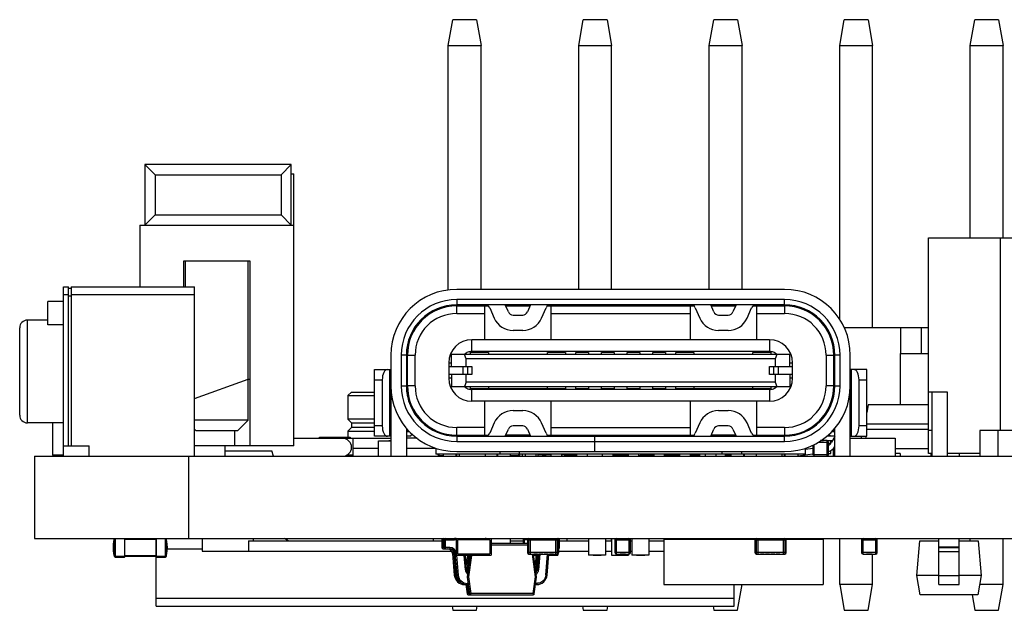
# Model space of a CAD drawing. Header units: millimetres. Extents: x 72 to 239, y 133 to 319.
# Tile 24 of 240: x 93 to 113, y 201 to 213. Entities that reach past the tile are written whole.
import ezdxf

# ---------------------------------------------------------------- set-up
doc = ezdxf.new("R2010")
doc.units = ezdxf.units.MM
doc.header["$LTSCALE"] = 5
doc.layers.get('0').update_dxf_attribs({"linetype": 'CONTINUOUS'})

msp = doc.modelspace()

# ---------------------------------------------------------------- linework, layer by layer
for p, q in [((101.683, 212.074), (101.771, 212.574)), ((102.234, 212.574), (101.771, 212.574)), ((102.234, 212.574), (102.323, 212.074)), ((104.223, 212.074), (104.311, 212.574)), ((104.774, 212.574), (104.311, 212.574)), ((104.774, 212.574), (104.863, 212.074)), ((106.763, 212.074), (106.851, 212.574)), ((107.314, 212.574), (106.851, 212.574)), ((107.314, 212.574), (107.403, 212.074)), ((109.303, 212.074), (109.391, 212.574)), ((109.854, 212.574), (109.391, 212.574)), ((109.854, 212.574), (109.943, 212.074)), ((111.843, 212.074), (111.931, 212.574)), ((112.394, 212.574), (111.931, 212.574)), ((112.394, 212.574), (112.483, 212.074)), ((101.683, 207.309), (101.683, 212.074)), ((101.683, 212.074), (102.323, 212.074)), ((102.323, 207.323), (102.323, 212.074)), ((104.223, 207.323), (104.223, 212.074)), ((104.223, 212.074), (104.863, 212.074)), ((104.863, 207.323), (104.863, 212.074)), ((106.763, 207.323), (106.763, 212.074)), ((106.763, 212.074), (107.403, 212.074)), ((107.403, 207.323), (107.403, 212.074)), ((109.303, 206.732), (109.303, 212.074)), ((109.303, 212.074), (109.943, 212.074)), ((109.943, 206.574), (109.943, 212.074)), ((111.843, 208.324), (111.843, 212.074)), ((111.843, 212.074), (112.483, 212.074)), ((112.483, 208.324), (112.483, 212.074)), ((95.778, 209.754), (95.778, 208.574)), ((95.778, 209.754), (95.978, 209.554)), ((98.628, 209.754), (95.778, 209.754)), ((98.428, 209.554), (98.628, 209.754)), ((98.628, 208.574), (98.628, 209.754)), ((95.978, 209.554), (95.978, 208.774)), ((95.978, 209.554), (98.428, 209.554)), ((98.428, 209.554), (98.428, 208.774)), ((98.628, 209.574), (98.678, 209.574)), ((98.678, 204.274), (98.678, 209.574)), ((95.778, 208.574), (95.978, 208.774)), ((95.978, 208.774), (98.428, 208.774)), ((98.428, 208.774), (98.628, 208.574)), ((95.678, 208.574), (95.678, 207.374)), ((95.678, 208.574), (98.678, 208.574)), ((111.028, 204.124), (111.028, 208.324)), ((111.028, 208.324), (115.028, 208.324)), ((112.428, 208.324), (112.428, 204.574)), ((96.528, 207.874), (96.528, 207.374)), ((97.828, 207.874), (96.528, 207.874)), ((96.568, 207.374), (96.568, 207.874)), ((97.788, 204.774), (97.788, 207.874)), ((97.828, 204.274), (97.828, 207.874)), ((94.191, 204.074), (94.191, 207.374)), ((94.191, 207.374), (94.291, 207.374)), ((94.291, 204.274), (94.291, 207.374)), ((94.346, 207.374), (94.346, 204.274)), ((94.346, 207.374), (96.741, 207.374)), ((96.741, 204.074), (96.741, 207.374)), ((94.191, 207.224), (94.291, 207.224)), ((94.291, 207.345), (94.346, 207.345)), ((94.291, 207.195), (94.346, 207.195)), ((94.346, 207.224), (96.741, 207.224)), ((108.228, 207.323), (101.848, 207.323)), ((93.891, 206.634), (93.891, 207.086)), ((94.191, 207.086), (93.891, 207.086)), ((101.843, 207.003), (102.457, 207.003)), ((101.848, 207.123), (101.848, 207.023)), ((108.228, 207.123), (101.848, 207.123)), ((108.228, 207.023), (101.848, 207.023)), ((101.848, 206.853), (101.848, 207.003)), ((102.323, 207.003), (102.323, 207.023)), ((102.388, 207.003), (102.388, 206.343)), ((102.853, 206.883), (102.791, 207.023)), ((102.8, 207.003), (103.277, 207.003)), ((103.286, 207.023), (103.224, 206.883)), ((103.62, 207.003), (106.457, 207.003)), ((103.688, 206.343), (103.688, 207.003)), ((104.223, 207.003), (104.223, 207.023)), ((104.863, 207.003), (104.863, 207.023)), ((106.388, 207.003), (106.388, 206.343)), ((106.853, 206.883), (106.791, 207.023)), ((106.8, 207.003), (107.277, 207.003)), ((107.286, 207.023), (107.224, 206.883)), ((107.62, 207.003), (108.233, 207.003)), ((107.688, 206.343), (107.688, 207.003)), ((108.228, 207.023), (108.228, 207.123)), ((108.228, 207.003), (108.228, 206.853)), ((101.848, 206.853), (102.388, 206.853)), ((102.49, 206.964), (102.578, 206.762)), ((102.944, 206.823), (103.132, 206.823)), ((103.498, 206.762), (103.587, 206.964)), ((103.688, 206.853), (106.388, 206.853)), ((106.49, 206.964), (106.578, 206.762)), ((106.944, 206.823), (107.132, 206.823)), ((107.498, 206.762), (107.587, 206.964)), ((107.688, 206.853), (108.228, 206.853)), ((93.491, 204.724), (93.491, 206.724)), ((93.891, 206.724), (93.491, 206.724)), ((94.191, 206.634), (93.891, 206.634)), ((101.038, 206.594), (101.038, 206.559)), ((101.133, 206.713), (101.161, 206.713)), ((108.944, 206.713), (108.916, 206.713)), ((109.038, 206.594), (109.038, 206.559)), ((93.341, 204.874), (93.341, 206.574)), ((103.132, 206.523), (102.944, 206.523)), ((107.132, 206.523), (106.944, 206.523)), ((111.028, 206.574), (109.388, 206.574)), ((110.493, 206.074), (110.493, 206.574)), ((110.893, 206.074), (110.893, 206.574)), ((102.143, 206.113), (102.143, 206.343)), ((107.933, 206.343), (102.143, 206.343)), ((107.933, 206.343), (107.933, 206.113)), ((100.568, 206.043), (100.568, 204.074)), ((100.768, 206.043), (100.768, 205.443)), ((100.868, 206.043), (100.768, 206.043)), ((100.868, 206.043), (100.868, 205.443)), ((100.888, 205.251), (100.888, 206.043)), ((100.888, 206.043), (101.038, 206.043)), ((101.038, 205.443), (101.038, 206.043)), ((101.743, 205.818), (101.743, 206.053)), ((108.333, 206.053), (101.743, 206.053)), ((102.034, 205.968), (102, 206.053)), ((102.113, 206.059), (102.113, 206.093)), ((102.463, 206.093), (102.113, 206.093)), ((107.933, 206.113), (102.143, 206.113)), ((102.463, 206.093), (102.463, 206.053)), ((103.613, 206.053), (103.613, 206.093)), ((103.963, 206.093), (103.613, 206.093)), ((103.963, 206.093), (103.963, 206.053)), ((104.163, 206.053), (104.163, 206.093)), ((104.413, 206.093), (104.163, 206.093)), ((104.413, 206.093), (104.413, 206.053)), ((104.663, 206.053), (104.663, 206.093)), ((104.913, 206.093), (104.663, 206.093)), ((104.913, 206.093), (104.913, 206.053)), ((105.163, 206.053), (105.163, 206.093)), ((105.413, 206.093), (105.163, 206.093)), ((105.413, 206.093), (105.413, 206.053)), ((105.663, 206.053), (105.663, 206.093)), ((105.913, 206.093), (105.663, 206.093)), ((105.913, 206.093), (105.913, 206.053)), ((106.113, 206.053), (106.113, 206.093)), ((106.463, 206.093), (106.113, 206.093)), ((106.463, 206.093), (106.463, 206.053)), ((107.613, 206.053), (107.613, 206.093)), ((107.963, 206.093), (107.613, 206.093)), ((107.963, 206.093), (107.963, 206.059)), ((108.077, 206.053), (108.043, 205.968)), ((108.333, 205.818), (108.333, 206.053)), ((109.038, 206.043), (109.038, 205.443)), ((109.038, 206.043), (109.188, 206.043)), ((109.188, 205.251), (109.188, 206.043)), ((109.208, 205.443), (109.208, 206.043)), ((109.308, 206.043), (109.208, 206.043)), ((109.308, 205.443), (109.308, 206.043)), ((109.508, 204.074), (109.508, 206.043)), ((110.478, 206.074), (110.478, 205.074)), ((110.478, 206.074), (111.028, 206.074)), ((101.693, 205.893), (101.693, 205.593)), ((101.693, 205.893), (101.743, 205.893)), ((102.034, 205.818), (102.034, 205.968)), ((108.043, 205.968), (102.034, 205.968)), ((108.043, 205.968), (108.043, 205.818)), ((108.333, 205.893), (108.383, 205.893)), ((108.383, 205.593), (108.383, 205.893)), ((100.248, 204.463), (100.248, 205.763)), ((100.248, 205.763), (100.568, 205.763)), ((100.548, 204.463), (100.548, 205.763)), ((100.868, 205.818), (100.888, 205.818)), ((100.888, 205.668), (100.868, 205.668)), ((100.883, 205.668), (100.883, 205.818)), ((101.693, 205.818), (102.143, 205.818)), ((102.143, 205.668), (101.693, 205.668)), ((101.7, 205.668), (101.7, 205.818)), ((101.743, 205.668), (101.743, 205.433)), ((101.968, 205.818), (101.968, 205.668)), ((102.034, 205.518), (102.034, 205.668)), ((102.061, 205.668), (102.061, 205.818)), ((102.143, 205.818), (102.143, 205.668)), ((107.933, 205.668), (107.933, 205.818)), ((107.933, 205.818), (108.383, 205.818)), ((108.383, 205.668), (107.933, 205.668)), ((108.016, 205.818), (108.016, 205.668)), ((108.043, 205.668), (108.043, 205.518)), ((108.108, 205.668), (108.108, 205.818)), ((108.333, 205.668), (108.333, 205.433)), ((108.376, 205.818), (108.376, 205.668)), ((109.188, 205.818), (109.208, 205.818)), ((109.208, 205.668), (109.188, 205.668)), ((109.194, 205.818), (109.194, 205.668)), ((109.828, 205.763), (109.508, 205.763)), ((109.528, 205.763), (109.528, 204.463)), ((109.828, 204.463), (109.828, 205.763)), ((96.741, 205.196), (97.788, 205.574)), ((97.788, 205.574), (97.828, 205.574)), ((100.248, 205.563), (100.398, 205.563)), ((100.398, 205.563), (100.398, 204.663)), ((100.768, 205.443), (100.868, 205.443)), ((101.038, 205.443), (100.888, 205.443)), ((101.743, 205.593), (101.693, 205.593)), ((102.034, 205.518), (102, 205.433)), ((108.043, 205.518), (102.034, 205.518)), ((108.043, 205.518), (108.077, 205.433)), ((108.383, 205.593), (108.333, 205.593)), ((109.188, 205.443), (109.038, 205.443)), ((109.208, 205.443), (109.308, 205.443)), ((109.678, 204.663), (109.678, 205.563)), ((109.678, 205.563), (109.828, 205.563)), ((99.799, 205.324), (99.729, 205.254)), ((99.729, 205.254), (99.729, 204.794)), ((99.729, 205.254), (100.248, 205.254)), ((99.799, 205.324), (100.248, 205.324)), ((100.568, 205.363), (100.548, 205.363)), ((101.743, 205.433), (108.333, 205.433)), ((102.114, 205.433), (102.113, 205.428)), ((102.113, 205.393), (102.113, 205.428)), ((102.113, 205.393), (103.963, 205.393)), ((102.143, 205.143), (102.143, 205.373)), ((107.933, 205.373), (102.143, 205.373)), ((102.463, 205.433), (102.463, 205.393)), ((103.613, 205.393), (103.613, 205.433)), ((103.963, 205.433), (103.963, 205.393)), ((104.163, 205.428), (103.963, 205.428)), ((104.163, 205.393), (104.163, 205.433)), ((104.163, 205.393), (104.413, 205.393)), ((104.413, 205.433), (104.413, 205.393)), ((104.663, 205.428), (104.413, 205.428)), ((104.663, 205.393), (104.663, 205.433)), ((104.663, 205.393), (104.913, 205.393)), ((104.913, 205.433), (104.913, 205.393)), ((105.163, 205.428), (104.913, 205.428)), ((105.163, 205.393), (105.163, 205.433)), ((105.163, 205.393), (105.413, 205.393)), ((105.413, 205.433), (105.413, 205.393)), ((105.663, 205.428), (105.413, 205.428)), ((105.663, 205.393), (105.663, 205.433)), ((105.663, 205.393), (105.913, 205.393)), ((105.913, 205.433), (105.913, 205.393)), ((106.113, 205.428), (105.913, 205.428)), ((106.113, 205.393), (106.113, 205.433)), ((106.113, 205.393), (107.963, 205.393)), ((106.463, 205.433), (106.463, 205.393)), ((107.613, 205.393), (107.613, 205.433)), ((107.933, 205.373), (107.933, 205.143)), ((107.963, 205.433), (107.963, 205.428)), ((107.963, 205.428), (107.963, 205.393)), ((109.528, 205.363), (109.508, 205.363)), ((111.403, 205.324), (111.028, 205.324)), ((111.103, 204.074), (111.103, 205.324)), ((111.403, 204.074), (111.403, 205.324)), ((100.548, 205.213), (100.568, 205.213)), ((107.933, 205.143), (102.143, 205.143)), ((102.388, 205.143), (102.388, 204.483)), ((103.688, 204.483), (103.688, 205.143)), ((106.388, 205.143), (106.388, 204.483)), ((107.688, 204.483), (107.688, 205.143)), ((109.508, 205.213), (109.528, 205.213)), ((109.855, 205.074), (109.828, 204.925)), ((111.028, 205.074), (109.855, 205.074)), ((100.568, 205.013), (100.548, 205.013)), ((102.944, 204.963), (103.132, 204.963)), ((106.944, 204.963), (107.132, 204.963)), ((109.528, 205.013), (109.508, 205.013)), ((94.191, 204.724), (93.491, 204.724)), ((93.978, 204.724), (93.978, 204.094)), ((97.788, 204.774), (96.741, 204.774)), ((97.588, 204.574), (97.788, 204.774)), ((99.799, 204.724), (99.729, 204.794)), ((100.248, 204.794), (99.729, 204.794)), ((99.799, 204.724), (99.799, 204.634)), ((99.799, 204.724), (100.248, 204.724)), ((100.548, 204.863), (100.568, 204.863)), ((102.578, 204.724), (102.49, 204.523)), ((103.587, 204.523), (103.498, 204.724)), ((106.578, 204.724), (106.49, 204.523)), ((107.587, 204.523), (107.498, 204.724)), ((109.508, 204.863), (109.528, 204.863)), ((111.028, 204.699), (109.828, 204.699)), ((96.768, 204.574), (96.741, 204.601)), ((96.768, 204.574), (97.588, 204.574)), ((97.528, 204.274), (97.528, 204.574)), ((99.799, 204.634), (99.729, 204.564)), ((99.729, 204.564), (99.729, 204.444)), ((99.729, 204.564), (100.248, 204.564)), ((100.248, 204.634), (99.799, 204.634)), ((100.398, 204.663), (100.248, 204.663)), ((100.868, 204.62), (100.868, 204.074)), ((100.888, 204.553), (100.888, 204.6)), ((100.888, 204.553), (100.931, 204.553)), ((100.948, 204.463), (100.983, 204.505)), ((101.843, 204.483), (102.457, 204.483)), ((101.848, 204.483), (101.848, 204.633)), ((102.388, 204.633), (101.848, 204.633)), ((102.791, 204.463), (102.853, 204.604)), ((103.277, 204.483), (102.8, 204.483)), ((103.132, 204.663), (102.944, 204.663)), ((103.068, 204.463), (103.068, 204.483)), ((103.224, 204.604), (103.286, 204.463)), ((103.62, 204.483), (106.457, 204.483)), ((103.688, 204.633), (106.388, 204.633)), ((103.938, 204.463), (103.967, 204.483)), ((104.088, 204.483), (104.088, 204.463)), ((104.461, 204.463), (104.49, 204.483)), ((105.587, 204.483), (105.615, 204.463)), ((105.988, 204.463), (105.988, 204.483)), ((106.11, 204.483), (106.138, 204.463)), ((106.791, 204.463), (106.853, 204.604)), ((107.277, 204.483), (106.8, 204.483)), ((107.132, 204.663), (106.944, 204.663)), ((107.008, 204.483), (107.008, 204.463)), ((107.224, 204.604), (107.286, 204.463)), ((107.62, 204.483), (108.233, 204.483)), ((108.228, 204.633), (107.688, 204.633)), ((108.228, 204.633), (108.228, 204.483)), ((109.093, 204.505), (109.128, 204.463)), ((109.146, 204.553), (109.188, 204.553)), ((109.188, 204.553), (109.188, 204.6)), ((109.208, 204.074), (109.208, 204.62)), ((109.828, 204.663), (109.678, 204.663)), ((109.828, 204.599), (111.028, 204.599)), ((111.103, 204.574), (111.028, 204.574)), ((112.028, 204.574), (112.028, 204.074)), ((114.228, 204.574), (112.028, 204.574)), ((112.378, 204.574), (112.378, 204.074)), ((99.627, 204.42), (98.678, 204.42)), ((99.179, 204.42), (99.179, 204.444)), ((99.179, 204.444), (99.775, 204.444)), ((99.429, 204.424), (99.429, 204.42)), ((99.429, 204.424), (100.568, 204.424)), ((99.775, 204.444), (99.775, 204.424)), ((99.829, 204.074), (99.829, 204.424)), ((100.568, 204.463), (100.248, 204.463)), ((100.328, 204.074), (100.328, 204.374)), ((100.328, 204.374), (100.568, 204.374)), ((100.524, 204.375), (100.524, 204.374)), ((100.568, 204.375), (100.524, 204.375)), ((100.526, 204.375), (100.526, 204.374)), ((100.54, 204.375), (100.54, 204.374)), ((100.562, 204.374), (100.562, 204.375)), ((100.948, 204.463), (100.868, 204.463)), ((101.078, 204.424), (100.868, 204.424)), ((101.848, 204.463), (101.848, 204.363)), ((101.848, 204.463), (108.228, 204.463)), ((101.848, 204.363), (104.528, 204.363)), ((104.528, 204.463), (104.528, 204.163)), ((104.538, 204.163), (104.538, 204.463)), ((104.538, 204.363), (108.228, 204.363)), ((108.228, 204.363), (108.228, 204.463)), ((108.807, 204.074), (108.807, 204.305)), ((108.887, 204.348), (109.081, 204.348)), ((109.05, 204.379), (108.931, 204.379)), ((108.936, 204.381), (108.985, 204.381)), ((108.985, 204.381), (108.985, 204.379)), ((109.05, 204.379), (109.05, 204.074)), ((109.062, 204.474), (109.12, 204.474)), ((109.158, 204.374), (109.067, 204.374)), ((109.069, 204.475), (109.069, 204.474)), ((109.119, 204.475), (109.069, 204.475)), ((109.081, 204.104), (109.081, 204.348)), ((109.126, 204.324), (109.081, 204.324)), ((109.208, 204.463), (109.128, 204.463)), ((109.128, 204.327), (109.128, 204.374)), ((109.208, 204.461), (109.142, 204.345)), ((109.508, 204.463), (109.828, 204.463)), ((109.508, 204.424), (110.378, 204.424)), ((109.728, 204.424), (109.728, 204.463)), ((109.819, 204.424), (109.812, 204.463)), ((110.378, 204.424), (110.378, 204.074)), ((94.191, 204.274), (94.691, 204.274)), ((94.691, 204.074), (94.691, 204.274)), ((98.678, 204.274), (96.741, 204.274)), ((97.341, 204.074), (97.341, 204.274)), ((97.341, 204.179), (98.246, 204.179)), ((98.28, 204.074), (98.246, 204.179)), ((100.328, 204.224), (99.829, 204.224)), ((101.438, 204.224), (100.868, 204.224)), ((101.438, 204.233), (101.438, 204.113)), ((108.638, 204.113), (101.438, 204.113)), ((101.508, 204.089), (101.508, 204.113)), ((101.588, 204.074), (101.588, 204.113)), ((101.828, 204.113), (101.828, 204.074)), ((101.848, 204.163), (108.228, 204.163)), ((101.848, 204.074), (101.848, 204.113)), ((101.898, 204.113), (101.898, 204.074)), ((102.398, 204.113), (102.398, 204.074)), ((102.628, 204.113), (102.628, 204.074)), ((102.648, 204.074), (102.648, 204.113)), ((102.688, 204.163), (102.688, 204.113)), ((102.888, 204.113), (102.888, 204.074)), ((103.048, 204.113), (103.048, 204.089)), ((103.068, 204.113), (103.068, 204.163)), ((103.078, 204.074), (103.078, 204.113)), ((103.128, 204.074), (103.128, 204.113)), ((103.188, 204.074), (103.188, 204.113)), ((103.388, 204.113), (103.388, 204.074)), ((103.428, 204.113), (103.428, 204.074)), ((103.688, 204.099), (103.428, 204.099)), ((103.578, 204.099), (103.578, 204.074)), ((103.688, 204.074), (103.688, 204.113)), ((103.888, 204.113), (103.888, 204.074)), ((103.928, 204.099), (103.888, 204.099)), ((103.928, 204.099), (103.928, 204.113)), ((103.953, 204.074), (103.953, 204.113)), ((104.188, 204.074), (104.188, 204.113)), ((104.388, 204.113), (104.388, 204.074)), ((104.538, 204.193), (104.528, 204.193)), ((104.688, 204.074), (104.688, 204.113)), ((104.888, 204.113), (104.888, 204.074)), ((105.188, 204.074), (105.188, 204.113)), ((105.388, 204.113), (105.388, 204.074)), ((105.429, 204.09), (105.424, 204.113)), ((105.444, 204.113), (105.448, 204.09)), ((105.688, 204.074), (105.688, 204.113)), ((105.888, 204.113), (105.888, 204.074)), ((106.188, 204.074), (106.188, 204.113)), ((106.388, 204.113), (106.388, 204.074)), ((106.578, 204.074), (106.578, 204.113)), ((106.688, 204.074), (106.688, 204.113)), ((106.888, 204.113), (106.888, 204.074)), ((107.008, 204.163), (107.008, 204.113)), ((107.078, 204.074), (107.078, 204.113)), ((107.188, 204.074), (107.188, 204.113)), ((107.388, 204.163), (107.388, 204.113)), ((107.428, 204.113), (107.428, 204.074)), ((107.448, 204.074), (107.448, 204.113)), ((107.678, 204.113), (107.678, 204.074)), ((108.178, 204.113), (108.178, 204.074)), ((108.223, 204.113), (108.223, 204.074)), ((108.232, 204.113), (108.228, 204.09)), ((108.238, 204.074), (108.238, 204.113)), ((108.488, 204.08), (108.776, 204.121)), ((108.488, 204.113), (108.488, 204.074)), ((108.638, 204.113), (108.638, 204.233)), ((108.776, 204.222), (108.638, 204.202)), ((108.776, 204.287), (108.776, 204.104)), ((109.081, 204.104), (108.776, 204.104)), ((109.081, 204.124), (109.128, 204.124)), ((109.128, 204.124), (109.128, 204.187)), ((109.178, 204.074), (109.178, 204.224)), ((110.378, 204.224), (111.028, 204.224)), ((110.478, 204.124), (110.378, 204.124)), ((110.478, 204.124), (110.478, 204.074)), ((111.103, 204.124), (111.028, 204.124)), ((111.078, 204.124), (111.078, 204.074)), ((112.028, 204.124), (111.403, 204.124)), ((111.629, 204.124), (111.629, 204.074)), ((93.628, 204.074), (93.628, 202.474)), ((93.628, 204.074), (146.108, 204.074)), ((94.191, 204.094), (93.978, 204.094)), ((96.629, 204.074), (96.629, 202.474)), ((99.829, 204.094), (99.703, 204.094)), ((101.508, 204.089), (101.588, 204.089)), ((102.888, 204.089), (103.048, 204.089)), ((104.188, 204.09), (103.953, 204.09)), ((105.188, 204.09), (104.888, 204.09)), ((105.388, 204.089), (105.429, 204.089)), ((105.688, 204.09), (105.448, 204.09)), ((106.188, 204.09), (105.888, 204.09)), ((106.578, 204.09), (106.388, 204.09)), ((107.188, 204.09), (107.078, 204.09)), ((107.448, 204.09), (107.428, 204.09)), ((93.628, 202.474), (178.638, 202.474)), ((95.176, 202.418), (95.188, 202.474)), ((95.379, 202.474), (95.379, 202.111)), ((95.391, 202.124), (95.391, 202.474)), ((95.391, 202.461), (95.991, 202.461)), ((95.991, 202.474), (95.991, 202.124)), ((96.004, 202.111), (96.004, 202.474)), ((96.895, 202.474), (96.895, 202.224)), ((97.795, 202.424), (97.795, 202.224)), ((97.795, 202.424), (101.556, 202.424)), ((97.895, 202.424), (97.895, 202.474)), ((98.567, 202.424), (98.495, 202.474)), ((101.395, 202.424), (101.395, 202.474)), ((101.556, 202.449), (101.556, 202.299)), ((101.556, 202.449), (101.805, 202.449)), ((101.581, 202.274), (101.581, 202.474)), ((101.606, 202.449), (101.606, 202.299)), ((101.631, 202.274), (101.631, 202.474)), ((101.805, 202.474), (101.805, 202.449)), ((101.838, 202.474), (101.838, 202.149)), ((101.863, 202.449), (101.863, 202.174)), ((102.493, 202.449), (101.863, 202.449)), ((101.938, 202.474), (101.938, 202.449)), ((102.372, 202.474), (102.372, 202.449)), ((102.418, 202.474), (102.418, 202.449)), ((102.493, 202.449), (102.493, 202.174)), ((102.518, 202.474), (102.518, 202.149)), ((103.224, 202.374), (102.518, 202.374)), ((102.895, 202.374), (102.895, 202.474)), ((102.895, 202.424), (103.138, 202.424)), ((103.138, 202.474), (103.138, 202.374)), ((103.163, 202.449), (103.163, 202.374)), ((103.224, 202.449), (103.163, 202.449)), ((103.224, 202.443), (103.224, 202.199)), ((103.224, 202.443), (103.833, 202.443)), ((103.238, 202.474), (103.238, 202.469)), ((103.254, 202.169), (103.254, 202.474)), ((103.285, 202.169), (103.285, 202.474)), ((103.772, 202.474), (103.772, 202.169)), ((103.803, 202.474), (103.803, 202.169)), ((103.826, 202.474), (103.826, 202.463)), ((103.833, 202.449), (103.851, 202.449)), ((103.833, 202.199), (103.833, 202.443)), ((103.851, 202.299), (103.851, 202.449)), ((103.851, 202.424), (104.413, 202.424)), ((103.995, 202.424), (103.995, 202.474)), ((104.413, 202.474), (104.413, 202.149)), ((104.743, 202.474), (104.743, 202.149)), ((104.743, 202.424), (104.863, 202.424)), ((104.863, 202.424), (104.863, 202.474)), ((104.863, 202.474), (104.863, 202.149)), ((104.863, 202.474), (104.863, 202.149)), ((104.926, 202.443), (104.926, 202.199)), ((104.926, 202.443), (105.231, 202.443)), ((104.957, 202.169), (104.957, 202.474)), ((105.2, 202.474), (105.2, 202.169)), ((105.231, 202.199), (105.231, 202.443)), ((105.231, 202.424), (105.257, 202.424)), ((105.257, 202.474), (105.257, 202.149)), ((105.587, 202.474), (105.587, 202.149)), ((105.587, 202.424), (105.878, 202.424)), ((105.878, 202.454), (105.878, 201.574)), ((107.653, 202.454), (105.878, 202.454)), ((106.395, 202.454), (106.395, 202.474)), ((107.095, 202.474), (107.095, 202.454)), ((107.403, 202.454), (107.403, 202.474)), ((107.652, 202.443), (107.652, 202.199)), ((107.652, 202.443), (108.261, 202.443)), ((107.682, 202.169), (107.682, 202.474)), ((107.712, 202.169), (107.712, 202.474)), ((108.2, 202.474), (108.2, 202.169)), ((108.231, 202.443), (108.231, 202.169)), ((108.978, 202.454), (108.259, 202.454)), ((108.261, 202.199), (108.261, 202.443)), ((108.978, 202.454), (108.978, 201.574)), ((109.303, 201.574), (109.303, 202.474)), ((109.726, 202.443), (109.726, 202.199)), ((109.726, 202.443), (110.031, 202.443)), ((109.756, 202.169), (109.756, 202.474)), ((110, 202.474), (110, 202.169)), ((110.031, 202.199), (110.031, 202.443)), ((110.031, 202.199), (110.031, 202.443)), ((110.803, 201.749), (110.862, 202.424)), ((110.862, 202.424), (111.228, 202.424)), ((111.228, 201.579), (111.228, 202.469)), ((111.228, 202.469), (111.623, 202.469)), ((111.233, 201.574), (111.233, 202.469)), ((111.623, 202.469), (111.623, 201.574)), ((111.628, 201.579), (111.628, 202.469)), ((111.628, 202.424), (111.994, 202.424)), ((111.843, 202.424), (111.843, 202.474)), ((111.994, 202.424), (112.053, 201.749)), ((112.483, 201.574), (112.483, 202.474)), ((96.215, 202.274), (96.895, 202.274)), ((96.895, 202.224), (101.75, 202.224)), ((101.714, 202.299), (101.556, 202.299)), ((101.581, 202.274), (101.714, 202.274)), ((101.714, 202.299), (101.714, 202.274)), ((101.764, 202.182), (101.789, 202.185)), ((101.764, 202.182), (101.801, 201.756)), ((101.789, 202.185), (101.826, 201.758)), ((101.814, 202.182), (101.838, 202.185)), ((101.814, 202.182), (101.851, 201.756)), ((102.518, 202.349), (103.224, 202.349)), ((103.833, 202.199), (103.224, 202.199)), ((103.851, 202.299), (103.833, 202.299)), ((103.833, 202.224), (104.413, 202.224)), ((104.743, 202.224), (104.863, 202.224)), ((105.231, 202.199), (104.926, 202.199)), ((105.231, 202.224), (105.257, 202.224)), ((105.587, 202.224), (105.878, 202.224)), ((108.261, 202.199), (107.652, 202.199)), ((110.031, 202.199), (109.726, 202.199)), ((111.628, 202.304), (111.228, 202.304)), ((111.228, 202.213), (111.233, 202.213)), ((111.233, 202.299), (111.623, 202.299)), ((111.623, 202.213), (111.233, 202.213)), ((111.623, 202.213), (111.628, 202.213)), ((95.191, 202.123), (95.203, 202.124)), ((95.2, 202.111), (95.202, 202.111)), ((95.2, 202.111), (95.202, 202.111)), ((95.201, 202.111), (95.201, 202.111)), ((95.201, 202.111), (95.203, 202.111)), ((95.202, 202.111), (95.203, 202.111)), ((95.203, 202.111), (95.203, 202.124)), ((96.179, 202.124), (95.203, 202.124)), ((95.203, 202.111), (95.379, 202.111)), ((95.991, 202.136), (95.391, 202.136)), ((95.995, 201.154), (95.995, 202.114)), ((96.004, 202.111), (96.179, 202.111)), ((96.179, 202.124), (96.179, 202.111)), ((96.179, 202.124), (96.191, 202.123)), ((96.181, 202.111), (96.179, 202.111)), ((96.18, 202.111), (96.182, 202.111)), ((96.18, 202.111), (96.182, 202.111)), ((96.181, 202.111), (96.181, 202.111)), ((96.193, 202.118), (96.194, 202.12)), ((101.838, 202.149), (102.518, 202.149)), ((101.842, 202.149), (101.876, 201.758)), ((101.863, 202.174), (102.493, 202.174)), ((101.888, 202.149), (101.888, 202.174)), ((101.938, 202.174), (101.938, 202.149)), ((101.977, 202.149), (101.977, 202.139)), ((102.013, 202.139), (101.977, 202.139)), ((101.99, 202.149), (101.99, 202.139)), ((102.016, 201.863), (101.992, 202.139)), ((102.013, 202.149), (102.013, 202.139)), ((102.041, 201.865), (102.017, 202.149)), ((102.058, 202.139), (102.033, 201.954)), ((102.083, 202.139), (102.045, 201.846)), ((102.05, 202.149), (102.05, 202.139)), ((102.152, 202.139), (102.05, 202.139)), ((102.108, 202.139), (102.054, 201.727)), ((102.133, 202.139), (102.079, 201.724)), ((102.102, 202.149), (102.102, 202.139)), ((102.152, 202.149), (102.152, 202.139)), ((102.165, 202.149), (102.165, 202.139)), ((102.267, 202.139), (102.165, 202.139)), ((102.267, 202.149), (102.267, 202.139)), ((102.28, 202.149), (102.28, 202.139)), ((102.382, 202.139), (102.28, 202.139)), ((102.332, 202.149), (102.332, 202.139)), ((102.382, 202.149), (102.382, 202.139)), ((102.418, 202.174), (102.418, 202.149)), ((102.468, 202.149), (102.468, 202.174)), ((103.254, 202.169), (103.803, 202.169)), ((103.378, 201.724), (103.32, 202.169)), ((103.403, 201.727), (103.345, 202.169)), ((103.348, 202.169), (103.348, 202.166)), ((103.421, 202.166), (103.348, 202.166)), ((103.39, 202.149), (103.348, 202.149)), ((103.35, 202.149), (103.35, 202.139)), ((103.389, 202.139), (103.35, 202.139)), ((103.392, 202.166), (103.373, 201.954)), ((103.384, 202.169), (103.384, 202.166)), ((103.417, 202.166), (103.39, 201.863)), ((103.442, 202.169), (103.416, 201.865)), ((103.421, 202.166), (103.421, 202.169)), ((103.467, 202.166), (103.44, 201.863)), ((103.445, 202.169), (103.445, 202.166)), ((103.522, 202.166), (103.445, 202.166)), ((103.448, 202.166), (103.448, 202.169)), ((103.485, 202.166), (103.485, 202.169)), ((103.522, 202.166), (103.522, 202.169)), ((103.552, 202.169), (103.552, 202.166)), ((103.626, 202.166), (103.552, 202.166)), ((103.581, 201.758), (103.616, 202.166)), ((103.589, 202.169), (103.589, 202.166)), ((103.606, 201.756), (103.642, 202.169)), ((103.626, 202.166), (103.626, 202.169)), ((103.682, 202.139), (103.639, 202.139)), ((103.64, 202.149), (103.818, 202.149)), ((103.654, 202.166), (103.654, 202.169)), ((103.728, 202.166), (103.654, 202.166)), ((103.663, 202.166), (103.663, 202.169)), ((103.682, 202.149), (103.682, 202.139)), ((103.7, 202.166), (103.7, 202.169)), ((103.717, 202.169), (103.717, 202.166)), ((103.718, 202.166), (103.718, 202.149)), ((103.728, 202.166), (103.728, 202.169)), ((103.768, 202.149), (103.768, 202.169)), ((103.818, 202.173), (103.818, 202.149)), ((104.743, 202.149), (104.413, 202.149)), ((104.505, 202.149), (104.505, 202.139)), ((104.662, 202.139), (104.505, 202.139)), ((104.584, 202.149), (104.584, 202.139)), ((104.662, 202.149), (104.662, 202.139)), ((104.863, 202.149), (105.193, 202.149)), ((104.944, 202.149), (104.944, 202.139)), ((105.112, 202.139), (104.944, 202.139)), ((104.948, 202.149), (104.948, 202.139)), ((104.957, 202.169), (105.2, 202.169)), ((105.028, 202.166), (105.028, 202.169)), ((105.135, 202.166), (105.028, 202.166)), ((105.073, 202.166), (105.073, 202.169)), ((105.091, 202.169), (105.091, 202.166)), ((105.098, 202.149), (105.098, 202.139)), ((105.102, 202.149), (105.102, 202.139)), ((105.112, 202.149), (105.112, 202.139)), ((105.135, 202.169), (105.135, 202.166)), ((105.193, 202.169), (105.193, 202.149)), ((105.587, 202.149), (105.257, 202.149)), ((105.348, 202.149), (105.348, 202.139)), ((105.506, 202.139), (105.348, 202.139)), ((105.427, 202.149), (105.427, 202.139)), ((105.506, 202.149), (105.506, 202.139)), ((107.682, 202.169), (108.231, 202.169)), ((107.757, 202.166), (107.757, 202.169)), ((107.83, 202.166), (107.757, 202.166)), ((107.768, 202.166), (107.768, 202.169)), ((107.819, 202.169), (107.819, 202.166)), ((107.83, 202.166), (107.83, 202.169)), ((107.859, 202.169), (107.859, 202.166)), ((107.933, 202.166), (107.859, 202.166)), ((107.896, 202.166), (107.896, 202.169)), ((107.933, 202.166), (107.933, 202.169)), ((107.963, 202.166), (107.963, 202.169)), ((108.04, 202.166), (107.963, 202.166)), ((108.04, 202.166), (108.04, 202.169)), ((108.063, 202.169), (108.063, 202.166)), ((108.137, 202.166), (108.063, 202.166)), ((108.1, 202.166), (108.1, 202.169)), ((108.137, 202.166), (108.137, 202.169)), ((109.756, 202.169), (110, 202.169)), ((109.822, 202.166), (109.822, 202.169)), ((109.935, 202.166), (109.822, 202.166)), ((109.91, 202.169), (109.91, 202.166)), ((109.918, 202.166), (109.918, 202.169)), ((109.927, 202.166), (109.927, 202.169)), ((109.929, 202.166), (109.929, 202.169)), ((109.935, 202.169), (109.935, 202.166)), ((109.943, 201.574), (109.943, 202.169)), ((102.041, 201.865), (102.016, 201.863)), ((103.39, 201.863), (103.385, 201.863)), ((103.44, 201.863), (103.416, 201.865)), ((101.826, 201.758), (101.801, 201.756)), ((101.876, 201.758), (101.851, 201.756)), ((102.079, 201.724), (102.054, 201.727)), ((102.054, 201.72), (102.079, 201.724)), ((102.054, 201.72), (102.098, 201.395)), ((102.079, 201.724), (102.123, 201.399)), ((103.334, 201.399), (103.378, 201.724)), ((103.358, 201.395), (103.403, 201.72)), ((103.403, 201.727), (103.378, 201.724)), ((103.378, 201.724), (103.403, 201.72)), ((103.606, 201.756), (103.581, 201.758)), ((110.869, 201.374), (110.803, 201.749)), ((111.228, 201.749), (110.803, 201.749)), ((111.233, 201.746), (111.228, 201.746)), ((111.623, 201.746), (111.233, 201.746)), ((111.628, 201.746), (111.623, 201.746)), ((112.053, 201.749), (111.628, 201.749)), ((112.053, 201.749), (111.987, 201.374)), ((102, 201.574), (102, 201.581)), ((102, 201.574), (102.024, 201.574)), ((102.023, 201.576), (102.048, 201.395)), ((102.049, 201.574), (102.073, 201.399)), ((102.05, 201.574), (102.05, 201.599)), ((102.07, 201.599), (102.05, 201.599)), ((102.05, 201.574), (102.074, 201.574)), ((103.383, 201.574), (103.406, 201.574)), ((103.406, 201.599), (103.386, 201.599)), ((103.406, 201.599), (103.406, 201.574)), ((105.878, 201.574), (108.978, 201.574)), ((107.245, 201.154), (107.245, 201.574)), ((107.314, 201.074), (107.403, 201.574)), ((109.303, 201.574), (109.391, 201.074)), ((109.943, 201.574), (109.303, 201.574)), ((109.854, 201.074), (109.943, 201.574)), ((111.233, 201.574), (111.623, 201.574)), ((112.483, 201.574), (112.023, 201.574)), ((112.394, 201.074), (112.483, 201.574)), ((107.245, 201.304), (95.995, 201.304)), ((102.073, 201.399), (102.048, 201.395)), ((102.073, 201.374), (102.073, 201.399)), ((102.098, 201.399), (102.073, 201.399)), ((102.073, 201.374), (103.334, 201.374)), ((102.123, 201.399), (102.098, 201.395)), ((102.123, 201.374), (102.123, 201.399)), ((103.334, 201.399), (102.123, 201.399)), ((103.334, 201.399), (103.334, 201.374)), ((103.358, 201.395), (103.334, 201.399)), ((111.987, 201.374), (110.869, 201.374)), ((111.878, 201.374), (111.931, 201.074)), ((95.995, 201.154), (107.245, 201.154)), ((101.757, 201.154), (101.771, 201.074)), ((101.771, 201.074), (102.234, 201.074)), ((102.234, 201.074), (102.248, 201.154)), ((104.297, 201.154), (104.311, 201.074)), ((104.311, 201.074), (104.774, 201.074)), ((104.774, 201.074), (104.788, 201.154)), ((106.837, 201.154), (106.851, 201.074)), ((106.851, 201.074), (107.314, 201.074)), ((109.391, 201.074), (109.854, 201.074)), ((111.931, 201.074), (112.394, 201.074))]:
    msp.add_line(p, q)
for points in [[(95.189, 202.121), (95.176, 202.18), (95.169, 202.239), (95.166, 202.299), (95.169, 202.358), (95.176, 202.418)], [(96.194, 202.121), (96.206, 202.18), (96.214, 202.239), (96.216, 202.299), (96.214, 202.358), (96.206, 202.418), (96.194, 202.474)], [(95.188, 202.12), (95.189, 202.118), (95.191, 202.115), (95.194, 202.113), (95.197, 202.112), (95.2, 202.111)], [(96.182, 202.111), (96.185, 202.112), (96.188, 202.113), (96.191, 202.115), (96.193, 202.118)]]:
    msp.add_lwpolyline(points)
for centre, radius, start, end in [((101.848, 206.043), 1.28, 90, 180), ((108.228, 206.043), 1.28, 0, 90), ((101.848, 206.043), 1.08, 90, 180), ((101.848, 206.043), 0.98, 90, 180), ((101.848, 206.043), 0.96, 90, 180), ((101.913, 206.937), 0.0967, 116.2916, 136.3972), ((101.973, 206.937), 0.0967, 43.6028, 63.7084), ((102.398, 206.923), 0.1, 23.7495, 90), ((102.288, 207.023), 0.15, 352.6643, 356.4728), ((103.679, 206.923), 0.1, 90, 156.2505), ((106.398, 206.923), 0.1, 23.7495, 90), ((107.679, 206.923), 0.1, 90, 156.2505), ((107.788, 207.023), 0.15, 183.5245, 187.2968), ((108.103, 206.937), 0.0967, 116.2916, 136.3972), ((108.163, 206.937), 0.0967, 43.6028, 63.7084), ((108.228, 206.043), 1.08, 0, 90), ((108.228, 206.043), 0.98, 0, 90), ((108.228, 206.043), 0.96, 0, 90), ((101.848, 206.043), 0.81, 90, 180), ((102.944, 206.923), 0.1, 203.7495, 270), ((103.132, 206.923), 0.1, 270, 336.2505), ((106.944, 206.923), 0.1, 203.7495, 270), ((107.132, 206.923), 0.1, 270, 336.2505), ((108.228, 206.043), 0.81, 0, 90), ((93.491, 206.574), 0.15, 90, 180), ((102.944, 206.923), 0.4, 203.7495, 270), ((103.132, 206.923), 0.4, 270, 336.2505), ((106.944, 206.923), 0.4, 203.7495, 270), ((107.132, 206.923), 0.4, 270, 336.2505), ((102.143, 205.893), 0.45, 90, 180), ((107.933, 205.893), 0.45, 0, 90), ((102.142, 205.895), 0.218, 131.8012, 133.1205), ((103.655, 206.055), 0.0415, 180.011, 182.3487), ((103.922, 206.055), 0.0415, 357.6513, 359.989), ((106.155, 206.055), 0.0415, 180.0111, 182.3487), ((106.422, 206.055), 0.0415, 357.6513, 359.989), ((107.935, 205.895), 0.218, 46.8808, 48.1991), ((101.848, 205.443), 1.28, 180, 270), ((101.848, 205.443), 1.08, 180, 270), ((101.848, 205.443), 0.98, 180, 270), ((101.848, 205.443), 0.96, 180, 270), ((101.848, 205.443), 0.81, 180, 270), ((102.143, 205.593), 0.45, 180, 270), ((107.933, 205.593), 0.45, 270, 0), ((108.228, 205.443), 1.28, 270, 0), ((108.228, 205.443), 1.08, 270, 0), ((108.228, 205.443), 0.98, 270, 0), ((108.228, 205.443), 0.96, 270, 0), ((108.228, 205.443), 0.81, 270, 360), ((102.142, 205.592), 0.218, 226.8795, 228.1988), ((103.655, 205.432), 0.0415, 177.6514, 179.989), ((103.922, 205.432), 0.0415, 0.011, 2.3486), ((106.155, 205.432), 0.0415, 177.6514, 179.9889), ((106.422, 205.432), 0.0415, 0.011, 2.3486), ((107.931, 205.596), 0.223, 311.8395, 313.1227), ((93.491, 204.874), 0.15, 180, 270), ((102.944, 204.563), 0.4, 90, 156.2505), ((103.132, 204.563), 0.4, 23.7495, 90), ((106.944, 204.563), 0.4, 90, 156.2505), ((107.132, 204.563), 0.4, 23.7495, 90), ((101.913, 204.55), 0.0967, 223.6028, 243.7084), ((101.973, 204.55), 0.0967, 296.2916, 316.3972), ((102.398, 204.563), 0.1, 270, 336.2505), ((102.944, 204.563), 0.1, 90, 156.2505), ((103.132, 204.563), 0.1, 23.7495, 90), ((103.679, 204.563), 0.1, 203.7495, 270), ((106.398, 204.563), 0.1, 270, 336.2505), ((106.944, 204.563), 0.1, 90, 156.2505), ((107.132, 204.563), 0.1, 23.7495, 90), ((107.679, 204.563), 0.1, 203.7495, 270), ((108.103, 204.55), 0.0967, 223.6028, 243.7084), ((108.163, 204.55), 0.0967, 296.2916, 316.3972), ((99.627, 204.247), 0.173, 270, 90), ((109.05, 204.348), 0.0305, 0, 90), ((108.982, 204.437), 0.184, 302.5776, 330.1358), ((101.508, 204.119), 0.03, 191.3559, 270), ((103.048, 204.119), 0.03, 270, 348.6441), ((103.472, 204.254), 0.18, 270, 300.058), ((109.05, 204.104), 0.0305, 270, 0), ((109.02, 204.381), 0.224, 286.0179, 327.7729), ((103.493, 202.299), 8.292, 178.7907, 181.2093), ((87.889, 202.299), 8.292, 358.7907, 1.2093), ((101.581, 202.449), 0.025, 90, 180), ((101.631, 202.449), 0.025, 90, 180), ((101.805, 202.274), 0.2, 80.3681, 90), ((101.805, 202.274), 0.175, 78.9594, 90), ((102.403, 202.443), 0.0305, 58.6596, 90), ((103.254, 202.443), 0.0305, 90, 180), ((103.803, 202.443), 0.0305, 0, 90), ((103.826, 202.449), 0.025, 0, 90), ((104.957, 202.443), 0.0305, 90, 180), ((105.2, 202.443), 0.0305, 360, 90), ((107.045, 202.274), 0.2, 65.5345, 75.7275), ((107.045, 202.274), 0.2, 64.1747, 65.5345), ((107.682, 202.443), 0.0305, 90, 180), ((108.231, 202.443), 0.0305, 0, 90), ((109.756, 202.443), 0.0305, 90, 180), ((110, 202.443), 0.0305, 360, 90), ((101.581, 202.299), 0.025, 180, 270), ((101.631, 202.299), 0.025, 180, 270), ((101.664, 202.174), 0.1, 5.0094, 90), ((101.714, 202.174), 0.125, 5.5343, 90), ((101.714, 202.174), 0.1, 5.0094, 90), ((101.664, 202.174), 0.125, 5.0094, 49.4192), ((103.254, 202.199), 0.0305, 180, 270), ((103.803, 202.199), 0.0305, 270, 0), ((103.826, 202.299), 0.025, 287.2072, 0), ((104.957, 202.199), 0.0305, 180, 270), ((105.2, 202.199), 0.0305, 270, 360), ((107.682, 202.199), 0.0305, 180, 270), ((108.231, 202.199), 0.0305, 270, 0), ((109.756, 202.199), 0.0305, 180, 270), ((110, 202.199), 0.0305, 270, 0), ((110, 202.199), 0.0305, 282.6669, 360), ((111.233, 202.304), 0.005, 180, 270), ((111.623, 202.304), 0.005, 270, 360), ((95.203, 202.124), 0.0125, 181.3179, 269.9437), ((95.379, 202.124), 0.0125, 270, 0), ((96.004, 202.124), 0.0125, 180, 270), ((96.179, 202.124), 0.0125, 270.0277, 358.6821), ((102.141, 201.874), 0.125, 184.9414, 229.9099), ((102.141, 201.874), 0.1, 184.9414, 220.175), ((103.251, 201.877), 0.141, 347.169, 354.0874), ((103.316, 201.874), 0.1, 319.8991, 355.0586), ((102, 201.774), 0.2, 185.0094, 270), ((102, 201.774), 0.175, 185.0094, 246.6824), ((102.05, 201.774), 0.2, 185.0094, 270), ((102.05, 201.774), 0.175, 185.0094, 270), ((102.079, 201.724), 0.025, 172.5521, 187.7725), ((103.378, 201.724), 0.025, 352.2276, 7.4479), ((103.406, 201.774), 0.2, 270, 354.9906), ((111.233, 201.579), 0.005, 180, 270), ((111.623, 201.579), 0.005, 270, 0), ((102.073, 201.399), 0.025, 187.7725, 270), ((102.123, 201.399), 0.025, 187.7725, 270), ((103.334, 201.399), 0.025, 270, 352.2276)]:
    msp.add_arc(centre, radius, start, end)
for centre, major_axis, ratio, start_param, end_param in [((102.116, 205.923), (-0.014, 0.17), 0.081843, -0.701737, -0.656509), ((100.498, 205.563), (0, 0.2), 0.5, 0, 1.570796), ((109.578, 205.563), (0, 0.2), 0.5, -1.570796, 0), ((100.498, 204.663), (0, 0.2), 0.5, -4.712389, -3.141593), ((109.578, 204.663), (0, 0.2), 0.5, -3.141593, -1.570796)]:
    msp.add_ellipse(centre, major_axis=major_axis, ratio=ratio, start_param=start_param, end_param=end_param)
for points, knots in [([(102.143, 206.113), (102.117, 206.113), (102.063, 206.103), (102.017, 206.075), (101.997, 206.057)], [0, 0, 0, 0, 0.499976, 1, 1, 1, 1]), ([(108.08, 206.057), (108.06, 206.075), (108.014, 206.103), (107.96, 206.113), (107.933, 206.113)], [0, 0, 0, 0, 0.500024, 1, 1, 1, 1]), ([(101.997, 205.43), (102.017, 205.412), (102.063, 205.383), (102.117, 205.373), (102.143, 205.373)], [0, 0, 0, 0, 0.500024, 1, 1, 1, 1]), ([(107.933, 205.373), (107.96, 205.373), (108.014, 205.383), (108.06, 205.412), (108.08, 205.43)], [0, 0, 0, 0, 0.500021, 1, 1, 1, 1]), ([(105.448, 204.09), (105.446, 204.09), (105.441, 204.089), (105.435, 204.089), (105.431, 204.089), (105.429, 204.09), (105.429, 204.09), (105.429, 204.09)], [0, 0, 0, 0, 0.371036, 0.685288, 0.899931, 0.962686, 1, 1, 1, 1]), ([(108.228, 204.09), (108.228, 204.09), (108.226, 204.089), (108.225, 204.089), (108.224, 204.089)], [0, 0, 0, 0, 0.321015, 1, 1, 1, 1]), ([(95.191, 202.474), (95.19, 202.445), (95.189, 202.386), (95.189, 202.299), (95.189, 202.211), (95.19, 202.153), (95.191, 202.123)], [0, 0, 0, 0, 0.249984, 0.5, 0.750016, 1, 1, 1, 1]), ([(96.191, 202.474), (96.192, 202.445), (96.193, 202.386), (96.193, 202.299), (96.193, 202.211), (96.192, 202.153), (96.191, 202.123)], [0, 0, 0, 0, 0.249984, 0.5, 0.750016, 1, 1, 1, 1]), ([(103.396, 201.778), (103.403, 201.783), (103.414, 201.795), (103.427, 201.816), (103.437, 201.839), (103.44, 201.855), (103.44, 201.863)], [0, 0, 0, 0, 0.250003, 0.499989, 0.749981, 1, 1, 1, 1]), ([(103.581, 201.758), (103.58, 201.748), (103.576, 201.726), (103.566, 201.701), (103.556, 201.682), (103.544, 201.664), (103.529, 201.648), (103.512, 201.634), (103.499, 201.625), (103.485, 201.617), (103.465, 201.608), (103.439, 201.601), (103.417, 201.599), (103.406, 201.599)], [0, 0, 0, 0, 0.124964, 0.249901, 0.312445, 0.37498, 0.49993, 0.56247, 0.625011, 0.687543, 0.750087, 0.875033, 1, 1, 1, 1])]:
    msp.add_open_spline(points, degree=3, knots=knots)

doc.saveas('drawing.dxf')
